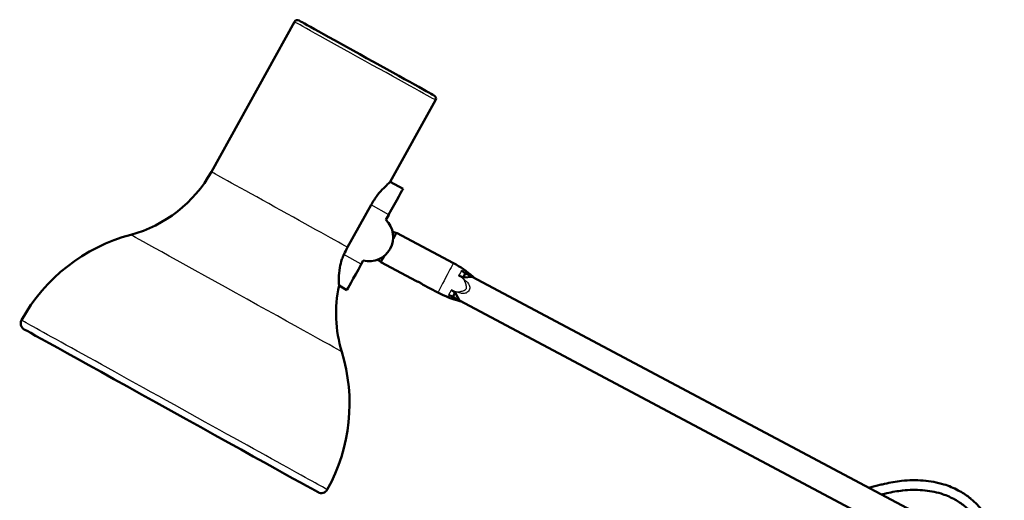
# Model space of a CAD drawing. Header units: millimetres. Extents: x 247 to 1050, y 34 to 1073.
# Tile 43 of 60: x 616 to 982, y 378 to 556. Entities that reach past the tile are written whole.
import ezdxf

# ---------------------------------------------------------------- set-up
doc = ezdxf.new("R2010")
doc.units = ezdxf.units.MM
doc.header["$LTSCALE"] = 0.75
doc.layers.add('Visible', color=7, linetype='Continuous', lineweight=50)
doc.layers.add('Visible Narrow', color=7, linetype='Continuous', lineweight=25)

msp = doc.modelspace()

# ---------------------------------------------------------------- linework, layer by layer
at = {"layer": 'Visible', "extrusion": (-1, -2e-16, 2.967e-13)}
for p, q in [((718.18, 555.65), (687.27, 499.89)), ((770.66, 526.56), (753.81, 496.17)), ((758.54, 493.54), (753.81, 496.17)), ((746.65, 487.56, 11), (737.92, 471.81, 11)), ((753.21, 483.92, 11), (752.18, 482.06, 11)), ((756.01, 477.03), (754.65, 477.75)), ((756.1, 477.21), (777.29, 465.94)), ((743.76, 466.87, 11), (743.03, 465.55, 11)), ((750.38, 466.44), (749.02, 467.16)), ((750.28, 466.26), (763.53, 459.22)), ((780.92, 460.61, 5.01), (781.77, 462.21, 3.19)), ((784.24, 460.89, 5), (781.96, 462.1, 3.35)), ((765.82, 458), (771.47, 454.99)), ((781.19, 460.64, 5), (784.24, 460.89, 5)), ((784.24, 460.89, 5), (969.42, 362.43, 5)), ((737.7, 455.93), (734.76, 457.56)), ((777.07, 453.37, 3.19), (777.92, 454.97, 5.01)), ((778.05, 454.73, 5), (779.54, 452.06, 5)), ((779.54, 452.06, 5), (777.27, 453.27, 3.35)), ((937.89, 367.87, 5), (779.54, 452.06, 5))]:
    msp.add_line(p, q, dxfattribs=at)
at = {"layer": 'Visible', "extrusion": (-2.967e-13, -2e-16, -1)}
for centre, radius, start, end in [((-719.27, 555.04), 1.25, 29, 119), ((-769.57, 527.16), 1.25, 119, 209), ((-644.7, 523.49), 48.67, 209, 254.9774), ((-674.44, 412.68), 66.06, 29, 74.9774), ((-760.2, 433.79), 36.41, 118, 131.8264), ((-782.32, 447.2), 48.67, 343.0226, 12.2841), ((-788.57, 487.14), 36.41, 284.1736, 298), ((-618.85, 443.49), 2.5, 299, 29), ((-672.59, 413.7), 66.06, 163.0226, 209), ((-728.18, 382.89), 2.5, 209, 299)]:
    msp.add_arc(centre, radius, start, end, dxfattribs=at)
at = {"layer": 'Visible', "extrusion": (0.48481, 0.87462, -1.439e-13)}
msp.add_arc((-388.75, 0, 835.41), 28.75, 0, 180, dxfattribs=at)
at = {"layer": 'Visible', "extrusion": (0.87462, -0.48481, -2.568e-13)}
msp.add_arc((788.41, 0, 424.16), 11, 0, 90, dxfattribs=at)
at = {"layer": 'Visible', "extrusion": (-2.97e-13, -6e-16, -1)}
msp.add_arc((-745.91, 475.6, -11), 9, 134.1329, 283.8671, dxfattribs=at)
at = {"layer": 'Visible', "extrusion": (0.882948, -0.469472, -2.686e-13)}
msp.add_arc((770.12, 0, 443.56), 6.2, 0, 54.3786, dxfattribs=at)
at = {"layer": 'Visible', "extrusion": (0.87462, -0.48481, -2.643e-13)}
msp.add_arc((767.41, 0, 424.16), 11, 90, 180, dxfattribs=at)
at = {"layer": 'Visible', "extrusion": (0.882948, -0.469472, -2.675e-13)}
msp.add_arc((770.12, 0, 443.56), 6.2, 125.6214, 180, dxfattribs=at)
at = {"layer": 'Visible', "extrusion": (-0.48481, -0.87462, 1.439e-13)}
msp.add_arc((388.75, 0, -685.41), 62.5, 0, 180, dxfattribs=at)
at = {"layer": 'Visible', "extrusion": (0.063173, -0.762649, -0.643721)}
for centre, major_axis, start_param, end_param in [((784.31, 466.51, -1.65), (0.41, -4.98, 5.94), 0.571337, 0.616763), ((778.84, 456.22, 10), (-5.18, -3.98, 4.21), 2.52483, 2.570255)]:
    msp.add_ellipse(centre, major_axis=major_axis, ratio=0.643721, start_param=start_param, end_param=end_param, dxfattribs=at)
at = {"layer": 'Visible', "extrusion": (0.66759, 0.374095, -0.643721)}
for centre, major_axis, start_param, end_param in [((780.39, 459.14, 10), (0.4, 6.52, 4.21), 3.71293, 3.758355), ((774.92, 448.85, -1.65), (4.36, 2.44, 5.94), -0.616763, -0.571337)]:
    msp.add_ellipse(centre, major_axis=major_axis, ratio=0.643721, start_param=start_param, end_param=end_param, dxfattribs=at)
at = {"layer": 'Visible'}
for points, knots in [([(753.81, 496.17), (753.81, 496.17, 1.39), (753.58, 495.97, 2.87), (752.7, 495.17, 5.58), (752.05, 494.57, 6.81), (750.65, 493.12, 8.75), (749.81, 492.19, 9.59), (748.15, 490.02, 10.72), (747.33, 488.78, 11), (746.65, 487.56, 11)], [1.674476, 1.674476, 1.674476, 1.674476, 2.092949, 2.092949, 2.511422, 2.511422, 2.930187, 2.930187, 3.348951, 3.348951, 3.348951, 3.348951]), ([(734.76, 457.56), (734.76, 457.56, 1.22), (734.75, 457.8, 2.42), (734.7, 458.76, 4.82), (734.67, 459.53, 5.98), (734.72, 461.55, 8.16), (734.8, 462.87, 9.12), (735.22, 465.29, 10.3), (735.48, 466.33, 10.65), (736.05, 467.97, 10.94), (736.28, 468.56, 11), (736.56, 469.14, 11)], [7.091783, 7.091783, 7.091783, 7.091783, 7.458352, 7.458352, 7.869248, 7.869248, 8.349358, 8.349358, 8.686291, 8.686291, 8.878804, 8.878804, 8.878804, 8.878804]), ([(780.5, 463.03, 3.04), (780.48, 463.05, 3.04), (780.45, 463.06, 3.04), (780.41, 463.09, 3.03), (780.4, 463.1, 3.03), (780.38, 463.12, 3.02), (780.38, 463.12, 3.02), (780.37, 463.13, 3.01), (780.37, 463.13, 3.01), (780.37, 463.13, 3.01), (780.37, 463.13, 3.01), (780.37, 463.13, 3.01), (780.37, 463.13, 3.01), (780.37, 463.13, 3.01)], [0.00000963, 0.00000963, 0.00000963, 0.00000963, 0.00814403, 0.00814403, 0.01390793, 0.01390793, 0.01591155, 0.01591155, 0.01666745, 0.01666745, 0.01698963, 0.01698963, 0.01729157, 0.01729157, 0.01729157, 0.01729157]), ([(781.77, 462.21, 3.19), (781.73, 462.23, 3.19), (781.7, 462.25, 3.19), (781.64, 462.29, 3.18), (781.61, 462.31, 3.18), (781.57, 462.33, 3.18)], [-0.02293392, -0.02293392, -0.02293392, -0.02293392, -0.01157473, -0.01157473, -0.00019292, -0.00019292, -0.00019292, -0.00019292]), ([(781.96, 462.12, 2.75), (782.16, 462.01, 2.67), (782.38, 461.91, 2.55), (782.62, 461.82, 2.38), (782.66, 461.8, 2.35), (782.7, 461.78, 2.32), (782.74, 461.77, 2.29), (782.76, 461.76, 2.28), (782.78, 461.75, 2.26), (782.8, 461.74, 2.25), (782.81, 461.74, 2.24), (782.82, 461.74, 2.23), (782.83, 461.73, 2.22), (782.84, 461.73, 2.21), (782.85, 461.72, 2.2), (782.86, 461.72, 2.2), (782.98, 461.67, 2.11), (783.1, 461.62, 2), (783.22, 461.57, 1.89), (783.35, 461.52, 1.77), (783.48, 461.47, 1.65), (783.61, 461.41, 1.51), (783.8, 461.32, 1.31), (783.96, 461.23, 1.13), (784.08, 461.16, 0.97), (784.1, 461.15, 0.94), (784.12, 461.14, 0.92), (784.13, 461.13, 0.89), (784.14, 461.13, 0.88), (784.15, 461.12, 0.87), (784.16, 461.12, 0.85), (784.17, 461.11, 0.84), (784.18, 461.11, 0.83), (784.19, 461.1, 0.81), (784.23, 461.08, 0.75), (784.27, 461.05, 0.68), (784.31, 461.03, 0.62), (784.33, 461.02, 0.58), (784.34, 461.01, 0.55), (784.36, 461, 0.52), (784.36, 461, 0.51), (784.37, 460.99, 0.49), (784.38, 460.99, 0.48), (784.38, 460.99, 0.46), (784.39, 460.98, 0.45), (784.4, 460.98, 0.43), (784.45, 460.94, 0.28), (784.48, 460.92, 0.14), (784.48, 460.92, 0)], [0, 0, 0, 0, 0.0940501, 0.0940501, 0.0940501, 0.1097252, 0.1097252, 0.1097252, 0.1175627, 0.1175627, 0.1175627, 0.1214814, 0.1214814, 0.1214814, 0.1254002, 0.1254002, 0.1254002, 0.1881003, 0.1881003, 0.1881003, 0.2508004, 0.2508004, 0.2508004, 0.3448505, 0.3448505, 0.3448505, 0.3605255, 0.3605255, 0.3605255, 0.368363, 0.368363, 0.368363, 0.3762005, 0.3762005, 0.3762005, 0.4075506, 0.4075506, 0.4075506, 0.4232256, 0.4232256, 0.4232256, 0.4310631, 0.4310631, 0.4310631, 0.4389006, 0.4389006, 0.4389006, 0.5015567, 0.5015567, 0.5015567, 0.5015567]), ([(763.53, 459.22), (763.53, 459.22, 0.16), (763.56, 459.21, 0.34), (763.69, 459.17, 0.66), (763.78, 459.14, 0.8), (764, 459.06, 1.03), (764.14, 459.01, 1.13), (764.44, 458.88, 1.27), (764.59, 458.81, 1.3), (764.74, 458.73, 1.3), (764.88, 458.65, 1.3), (765.03, 458.56, 1.27), (765.3, 458.39, 1.13), (765.42, 458.31, 1.03), (765.61, 458.17, 0.8), (765.69, 458.1, 0.66), (765.8, 458.02, 0.34), (765.82, 458, 0.16), (765.82, 458)], [0.5895176, 0.5895176, 0.5895176, 0.5895176, 0.6386424, 0.6386424, 0.6877672, 0.6877672, 0.7368953, 0.7368953, 0.7860234, 0.7860234, 0.7860234, 0.8351516, 0.8351516, 0.8842797, 0.8842797, 0.9334045, 0.9334045, 0.9825293, 0.9825293, 0.9825293, 0.9825293]), ([(779.36, 461.22, 5.16), (779.36, 461.22, 5.16), (779.36, 461.23, 5.16), (779.36, 461.23, 5.16), (779.36, 461.23, 5.16), (779.36, 461.23, 5.16), (779.37, 461.23, 5.16), (779.37, 461.23, 5.16), (779.38, 461.23, 5.16), (779.4, 461.23, 5.15), (779.42, 461.22, 5.15), (779.46, 461.21, 5.14), (779.49, 461.2, 5.14), (779.52, 461.19, 5.14)], [0, 0, 0, 0, 0.00022426, 0.00022426, 0.00046357, 0.00046357, 0.00102517, 0.00102517, 0.00251414, 0.00251414, 0.00679812, 0.00679812, 0.01282514, 0.01282514, 0.01282514, 0.01282514]), ([(780.71, 460.7, 5.02), (780.74, 460.69, 5.02), (780.78, 460.67, 5.01), (780.85, 460.64, 5.01), (780.88, 460.63, 5.01), (780.92, 460.61, 5.01)], [-0.02311132, -0.02311132, -0.02311132, -0.02311132, -0.01172232, -0.01172232, -0.00035596, -0.00035596, -0.00035596, -0.00035596]), ([(784.48, 460.92, 0), (784.68, 460.75, 0), (784.9, 460.58, 0), (785.18, 460.4, 0), (785.24, 460.37, 0), (785.34, 460.31, 0), (785.38, 460.28, 0), (785.44, 460.25, 0), (785.44, 460.25, 0), (785.46, 460.24, 0), (785.46, 460.24, 0), (785.46, 460.24, 0), (785.47, 460.24, 0), (785.47, 460.24, 0), (785.47, 460.24, 0), (785.47, 460.24, 0), (785.47, 460.24, 0), (785.47, 460.23, 0), (785.47, 460.23, 0), (785.47, 460.23, 0)], [0, 0, 0, 0, 0.0802365, 0.0802365, 0.1005624, 0.1005624, 0.1158055, 0.1158055, 0.1186633, 0.1186633, 0.1197349, 0.1197349, 0.1202348, 0.1202348, 0.1204848, 0.1204848, 0.1205473, 0.1205473, 0.1205629, 0.1205629, 0.1205629, 0.1205629]), ([(776.66, 455.81, 5.14), (776.64, 455.82, 5.14), (776.61, 455.84, 5.14), (776.58, 455.87, 5.15), (776.56, 455.88, 5.15), (776.54, 455.9, 5.16), (776.54, 455.9, 5.16), (776.54, 455.91, 5.16), (776.54, 455.91, 5.16), (776.54, 455.91, 5.16), (776.54, 455.91, 5.16), (776.54, 455.92, 5.16), (776.54, 455.92, 5.16), (776.54, 455.92, 5.16)], [-0.01282317, -0.01282317, -0.01282317, -0.01282317, -0.00678746, -0.00678746, -0.00251066, -0.00251066, -0.00102397, -0.00102397, -0.00046309, -0.00046309, -0.00022404, -0.00022404, 0, 0, 0, 0]), ([(777.92, 454.97, 5.01), (777.88, 454.99, 5.01), (777.85, 455.01, 5.01), (777.79, 455.05, 5.01), (777.76, 455.07, 5.02), (777.73, 455.09, 5.02)], [0.00035596, 0.00035596, 0.00035596, 0.00035596, 0.01172232, 0.01172232, 0.02311132, 0.02311132, 0.02311132, 0.02311132]), ([(775.52, 454.01, 3.01), (775.52, 454.01, 3.01), (775.52, 454.01, 3.01), (775.53, 454.01, 3.01), (775.53, 454.01, 3.01), (775.53, 454.01, 3.01), (775.53, 454.01, 3.01), (775.53, 454.01, 3.02), (775.54, 454.01, 3.02), (775.56, 454.01, 3.03), (775.58, 454, 3.03), (775.62, 453.98, 3.04), (775.65, 453.97, 3.04), (775.68, 453.96, 3.04)], [-0.01728934, -0.01728934, -0.01728934, -0.01728934, -0.0169871, -0.0169871, -0.01666457, -0.01666457, -0.01590768, -0.01590768, -0.01390094, -0.01390094, -0.00812727, -0.00812727, -0.00000445, -0.00000445, -0.00000445, -0.00000445]), ([(776.86, 453.46, 3.18), (776.89, 453.45, 3.18), (776.93, 453.43, 3.18), (777, 453.4, 3.19), (777.03, 453.39, 3.19), (777.07, 453.37, 3.19)], [0.00013919, 0.00013919, 0.00013919, 0.00013919, 0.01152101, 0.01152101, 0.0228802, 0.0228802, 0.0228802, 0.0228802]), ([(780.77, 451.41, 0), (780.6, 451.5, 0), (780.41, 451.58, 0), (780.04, 451.73, 0), (779.85, 451.79, 0), (779.65, 451.84, 0)], [0, 0, 0, 0, 0.0607353, 0.0607353, 0.1205823, 0.1205823, 0.1205823, 0.1205823]), ([(931.89, 382.38, 1.2), (931.97, 382.4, 1.2), (933.25, 382.71, 1.2), (935.17, 383.24, 1.2), (939.13, 384.23, 1.2), (944.59, 385.17, 1.2), (952.03, 385.32, 1.2), (959.13, 384.04, 1.2), (964.77, 381.74, 1.2), (968.06, 379.63, 1.2), (971.13, 377.15, 1.2), (974.18, 374, 1.2), (977.96, 368.36, 1.2), (980.89, 361.37, 1.2), (982.3, 353.57, 1.2), (982, 348.21, 1.2), (980.94, 343.07, 1.2), (978.99, 337.94, 1.2), (974.4, 331.52, 1.2), (969.32, 326.91, 1.2), (964.8, 323.88, 1.2), (959.88, 321.16, 1.2), (953.47, 318.46, 1.2), (946.67, 316.16, 1.2), (942.9, 314.84, 1.2), (941.52, 314.33, 1.2)], [0.1156215, 0.1156215, 0.1156215, 0.1156215, 0.1171875, 0.140625, 0.150941, 0.1875, 0.234375, 0.28125, 0.3164063, 0.3449441, 0.3515625, 0.3867188, 0.421875, 0.46875, 0.515625, 0.5579251, 0.5625, 0.609375, 0.65625, 0.703125, 0.7293074, 0.75, 0.8, 0.85, 0.8836153, 0.8836153, 0.8836153, 0.8836153]), ([(936.6, 379.88, 1.2), (936.67, 379.9, 1.2), (937.3, 380.06, 1.2), (939.92, 380.72, 1.2), (944.9, 381.57, 1.2), (951.79, 381.71, 1.2), (958.15, 380.55, 1.2), (963.12, 378.52, 1.2), (965.97, 376.68, 1.2), (968.65, 374.52, 1.2), (971.35, 371.74, 1.2), (974.75, 366.66, 1.2), (977.41, 360.33, 1.2), (978.67, 353.3, 1.2), (978.41, 348.62, 1.2), (977.49, 344.14, 1.2), (975.79, 339.69, 1.2), (971.71, 333.95, 1.2), (967.07, 329.74, 1.2), (962.93, 326.96, 1.2), (958.35, 324.43, 1.2), (952.53, 321.97, 1.2), (947.78, 320.33, 1.2), (945.67, 319.6, 1.2)], [0.1392925, 0.1392925, 0.1392925, 0.1392925, 0.140625, 0.150941, 0.1875, 0.234375, 0.28125, 0.3164063, 0.3449441, 0.3515625, 0.3867188, 0.421875, 0.46875, 0.515625, 0.5579251, 0.5625, 0.609375, 0.65625, 0.703125, 0.7293074, 0.75, 0.8, 0.8441976, 0.8441976, 0.8441976, 0.8441976])]:
    msp.add_open_spline(points, degree=3, knots=knots, dxfattribs=at)
msp.add_open_spline([(736.56, 469.14, 11), (736.99, 470.07, 11), (737.45, 470.96, 11), (737.92, 471.81, 11)], degree=3, dxfattribs=at)
at = {"layer": 'Visible', "extrusion": (0.547563, 0.836765, 9.57728e-11)}
msp.add_open_spline([(780.5, 463.03, 3.04), (780.66, 462.93, 3.06), (780.83, 462.82, 3.08), (781.24, 462.55, 3.13), (781.41, 462.43, 3.16), (781.57, 462.33, 3.18)], degree=3, knots=[-0.1174678, -0.1174678, -0.1174678, -0.1174678, -0.0581395, -0.0581395, -0.0002115, -0.0002115, -0.0002115, -0.0002115], dxfattribs=at)
at = {"layer": 'Visible', "extrusion": (0.547563, 0.836765, 0)}
msp.add_open_spline([(780.5, 463.03, 3.04), (780.5, 463.03, 3.04), (780.5, 463.03, 3.04), (780.5, 463.03, 3.04)], degree=3, dxfattribs=at)
at = {"layer": 'Visible', "extrusion": (0.458078, 0.888912, 0)}
msp.add_open_spline([(779.52, 461.19, 5.14), (779.52, 461.18, 5.14), (779.52, 461.18, 5.14), (779.52, 461.18, 5.14)], degree=3, dxfattribs=at)
at = {"layer": 'Visible', "extrusion": (-0.080023, 0.042549, -0.995884)}
msp.add_open_spline([(779.52, 461.18, 5.14), (779.69, 461.11, 5.12), (779.88, 461.03, 5.1), (780.34, 460.85, 5.06), (780.53, 460.77, 5.04), (780.71, 460.7, 5.02)], degree=3, knots=[0.0003484, 0.0003484, 0.0003484, 0.0003484, 0.0557106, 0.0557106, 0.1096029, 0.1096029, 0.1096029, 0.1096029], dxfattribs=at)
at = {"layer": 'Visible', "extrusion": (0.080023, -0.042549, 0.995884)}
msp.add_open_spline([(776.66, 455.81, 5.14), (776.81, 455.71, 5.12), (776.99, 455.59, 5.1), (777.39, 455.32, 5.06), (777.57, 455.2, 5.04), (777.73, 455.09, 5.02)], degree=3, knots=[0.000354, 0.000354, 0.000354, 0.000354, 0.0556636, 0.0556636, 0.1096678, 0.1096678, 0.1096678, 0.1096678], dxfattribs=at)
at = {"layer": 'Visible', "extrusion": (0.480714, 0.876878, 0)}
msp.add_open_spline([(776.66, 455.81, 5.14), (776.66, 455.81, 5.14), (776.66, 455.81, 5.14), (776.66, 455.81, 5.14)], degree=3, dxfattribs=at)
at = {"layer": 'Visible', "extrusion": (0.387516, 0.921863, 0)}
msp.add_open_spline([(775.68, 453.96, 3.04), (775.68, 453.96, 3.04), (775.68, 453.96, 3.04), (775.68, 453.96, 3.04)], degree=3, dxfattribs=at)
at = {"layer": 'Visible', "extrusion": (0.387516, 0.921863, -3.54896e-11)}
msp.add_open_spline([(775.68, 453.96, 3.04), (775.85, 453.89, 3.06), (776.04, 453.81, 3.08), (776.49, 453.62, 3.13), (776.68, 453.54, 3.16), (776.86, 453.46, 3.18)], degree=3, knots=[-0.1174777, -0.1174777, -0.1174777, -0.1174777, -0.0580257, -0.0580257, -0.0001523, -0.0001523, -0.0001523, -0.0001523], dxfattribs=at)
at = {"layer": 'Visible Narrow', "extrusion": (-1, -2e-16, 2.967e-13)}
for p, q in [((753.21, 483.92, 11), (746.65, 487.56, 11)), ((743.03, 465.55, 11), (736.56, 469.14, 11)), ((780.37, 463.13, 3.01), (780.37, 463.13, 3.01)), ((779.36, 461.22, 5.16), (779.36, 461.22, 5.16)), ((780.58, 460.46, 5.02), (780.71, 460.7, 5.02)), ((781.19, 460.64, 5), (780.93, 460.15, 5)), ((776.54, 455.92, 5.16), (776.54, 455.92, 5.16)), ((777.73, 455.09, 5.02), (777.85, 455.33, 5.02)), ((778.3, 455.22, 5), (778.05, 454.73, 5)), ((775.52, 454.01, 3.01), (775.52, 454.01, 3.01))]:
    msp.add_line(p, q, dxfattribs=at)
at = {"layer": 'Visible Narrow', "extrusion": (-0.48481, -0.87462, 1.44e-13)}
for centre, radius in [((388.75, 0, -834.16), 30), ((388.75, 0, -735.41), 44.85)]:
    msp.add_arc(centre, radius, 0, 180, dxfattribs=at)
at = {"layer": 'Visible Narrow', "extrusion": (-0.48481, -0.87462, 1.451e-13)}
msp.add_arc((388.75, 0, -770.41), 30, 21.5102, 180, dxfattribs=at)
at = {"layer": 'Visible Narrow', "extrusion": (0.882948, -0.469472, -2.618e-13)}
msp.add_arc((770.12, 0, 467.56), 6.2, 0, 180, dxfattribs=at)
at = {"layer": 'Visible Narrow', "extrusion": (0.82789, -0.541755, -0.145258)}
msp.add_arc((814.92, 61.1, 396.17), 0.1, 180, 209.5302, dxfattribs=at)
at = {"layer": 'Visible Narrow', "extrusion": (0.83537, -0.444174, -0.32383)}
msp.add_arc((775.22, 155.98, 447.07), 0.1, 180, 210.083, dxfattribs=at)
at = {"layer": 'Visible Narrow', "extrusion": (0.801793, -0.590836, -0.089671)}
msp.add_arc((833.75, 36.95, 353.36), 0.1, 239.7125, 269.2426, dxfattribs=at)
at = {"layer": 'Visible Narrow', "extrusion": (0.683341, -0.730099, 2.63727e-11)}
msp.add_arc((884.6, 5.1, 197.68), 0.1, 239.917, 270, dxfattribs=at)
at = {"layer": 'Visible Narrow', "extrusion": (-0.938182, 0.334325, 0.089671)}
msp.add_arc((-690.02, 57.1, -577.09), 0.1, 239.7125, 269.2426, dxfattribs=at)
at = {"layer": 'Visible Narrow', "extrusion": (-0.987399, 0.158249, 3.1361e-12)}
msp.add_arc((-572.65, 5.1, -696.46), 0.1, 239.917, 270, dxfattribs=at)
at = {"layer": 'Visible Narrow', "extrusion": (-0.912085, 0.383406, 0.145258)}
msp.add_arc((-718.98, 81.37, -534.28), 0.1, 180, 209.5302, dxfattribs=at)
at = {"layer": 'Visible Narrow', "extrusion": (-0.83537, 0.444174, 0.32383)}
msp.add_arc((-765.02, 155.98, -447.07), 0.1, 180, 210.083, dxfattribs=at)
at = {"layer": 'Visible Narrow', "extrusion": (-0.48481, -0.87462, 1.439e-13)}
msp.add_arc((388.75, 0, -687.91), 65, 0, 180, dxfattribs=at)
at = {"layer": 'Visible Narrow', "extrusion": (0.547274, 0.83693, -0.006207)}
msp.add_ellipse((775.57, 466.12, -17.43), major_axis=(13.24, -8.54, 16.11), ratio=0.801849, start_param=-0.602729, end_param=-0.528567, dxfattribs=at)
at = {"layer": 'Visible Narrow', "extrusion": (0.076815, -0.047874, 0.995895)}
msp.add_ellipse((764.74, 445.79, 5.55), major_axis=(-21.46, -6.92, 1.32), ratio=0.801446, start_param=3.667759, end_param=3.741834, dxfattribs=at)
at = {"layer": 'Visible Narrow', "extrusion": (0.082644, -0.036912, 0.995895)}
msp.add_ellipse((781.15, 476.61, 5.55), major_axis=(-6.3, 21.6, 1.32), ratio=0.801849, start_param=2.538863, end_param=2.613026, dxfattribs=at)
at = {"layer": 'Visible Narrow', "extrusion": (-0.387815, -0.921716, -0.006207)}
msp.add_ellipse((770.35, 456.33, -17.48), major_axis=(14.48, -6.2, 16.19), ratio=0.801446, start_param=0.526166, end_param=0.600241, dxfattribs=at)
at = {"layer": 'Visible Narrow'}
for points, knots in [([(779.36, 461.22, 5.16), (779.4, 461.29, 5.12), (779.54, 461.55, 4.95), (779.74, 461.94, 4.6), (779.78, 462, 4.54), (779.86, 462.16, 4.39), (779.9, 462.24, 4.3), (779.96, 462.36, 4.16), (779.99, 462.4, 4.11), (780.08, 462.57, 3.9), (780.14, 462.69, 3.74), (780.3, 462.99, 3.29), (780.36, 463.1, 3.07), (780.37, 463.13, 3.01)], [0.000001, 0.000001, 0.000001, 0.000001, 0.02689757, 0.02689757, 0.03268114, 0.03268114, 0.04035401, 0.04035401, 0.04401431, 0.04401431, 0.05675432, 0.05675432, 0.0761508, 0.0761508, 0.0761508, 0.0761508]), ([(780.93, 460.15, 5), (781.04, 460.03, 5), (781.18, 459.9, 5), (781.35, 459.76, 5), (781.35, 459.76, 5), (781.39, 459.73, 5), (781.54, 459.61, 5), (781.8, 459.4, 5), (781.8, 459.4, 5), (781.99, 459.25, 5), (782.14, 459.12, 5), (782.26, 459.01, 5), (782.26, 459.01, 5), (782.43, 458.86, 5), (782.57, 458.72, 5), (782.69, 458.57, 5), (782.69, 458.57, 5), (783, 458.2, 5), (783.2, 457.81, 5), (783.3, 457.4, 5), (783.3, 457.4, 5), (783.36, 457.15, 5), (783.38, 456.92, 5), (783.37, 456.67, 5), (783.36, 456.65, 5), (783.34, 456.35, 5), (783.26, 456.09, 5), (783.01, 455.6, 5), (782.84, 455.39, 5), (782.62, 455.2, 5), (782.61, 455.2, 5), (782.42, 455.04, 5), (782.21, 454.91, 5), (781.97, 454.81, 5), (781.96, 454.81, 5), (781.57, 454.66, 5), (781.14, 454.6, 5), (780.66, 454.64, 5), (780.65, 454.64, 5), (780.45, 454.66, 5), (780.25, 454.69, 5), (780.04, 454.74, 5), (780.03, 454.75, 5), (779.86, 454.79, 5), (779.67, 454.84, 5), (779.44, 454.91, 5), (779.44, 454.91, 5), (779.09, 455.02, 5), (778.9, 455.08, 5), (778.87, 455.09, 5), (778.87, 455.08, 5), (778.66, 455.15, 5), (778.47, 455.19, 5), (778.3, 455.22, 5)], [0, 0, 0, 0, 0.062012, 0.062012, 0.0625, 0.0625, 0.124023, 0.124023, 0.125, 0.125, 0.185547, 0.185547, 0.1875, 0.1875, 0.248047, 0.248047, 0.25, 0.25, 0.373047, 0.373047, 0.375, 0.375, 0.433594, 0.433594, 0.4375, 0.4375, 0.5, 0.5, 0.560547, 0.560547, 0.5625, 0.5625, 0.623047, 0.623047, 0.625, 0.625, 0.748047, 0.748047, 0.75, 0.75, 0.810547, 0.810547, 0.8125, 0.8125, 0.874023, 0.874023, 0.875, 0.875, 0.937012, 0.937012, 0.9375, 0.9375, 1, 1, 1, 1]), ([(778.31, 455.27, 5.01), (778.55, 455.23, 5.01), (778.83, 455.22, 5.03), (779.13, 455.25, 5.06), (779.18, 455.25, 5.06), (779.23, 455.26, 5.07), (779.29, 455.26, 5.07), (779.31, 455.27, 5.07), (779.34, 455.27, 5.08), (779.37, 455.27, 5.08), (779.38, 455.28, 5.08), (779.39, 455.28, 5.08), (779.41, 455.28, 5.08), (779.41, 455.28, 5.08), (779.42, 455.28, 5.08), (779.43, 455.28, 5.08), (779.43, 455.28, 5.08), (779.44, 455.29, 5.08), (779.45, 455.29, 5.09), (779.69, 455.32, 5.11), (779.94, 455.37, 5.13), (780.21, 455.44, 5.14), (780.3, 455.46, 5.15), (780.4, 455.49, 5.15), (780.49, 455.51, 5.16), (780.77, 455.59, 5.17), (781.01, 455.67, 5.17), (781.21, 455.75, 5.17), (781.24, 455.76, 5.17), (781.27, 455.77, 5.17), (781.31, 455.79, 5.16), (781.32, 455.79, 5.16), (781.34, 455.8, 5.16), (781.35, 455.81, 5.16), (781.36, 455.81, 5.16), (781.37, 455.81, 5.16), (781.37, 455.82, 5.16), (781.38, 455.82, 5.16), (781.38, 455.82, 5.16), (781.38, 455.82, 5.16), (781.39, 455.82, 5.16), (781.39, 455.82, 5.16), (781.4, 455.83, 5.16), (781.47, 455.86, 5.16), (781.54, 455.9, 5.16), (781.61, 455.94, 5.16), (781.64, 455.96, 5.16), (781.67, 455.98, 5.15), (781.7, 456, 5.15), (781.72, 456, 5.15), (781.73, 456.01, 5.15), (781.75, 456.03, 5.15), (781.75, 456.03, 5.15), (781.76, 456.04, 5.15), (781.77, 456.04, 5.15), (781.77, 456.05, 5.15), (781.78, 456.05, 5.15), (781.79, 456.06, 5.15), (781.91, 456.15, 5.15), (782.01, 456.27, 5.14), (782.07, 456.39, 5.14), (782.1, 456.45, 5.14), (782.13, 456.52, 5.15), (782.15, 456.59, 5.15), (782.16, 456.63, 5.15), (782.16, 456.66, 5.15), (782.17, 456.7, 5.15), (782.17, 456.72, 5.15), (782.17, 456.74, 5.15), (782.18, 456.76, 5.15), (782.18, 456.77, 5.15), (782.18, 456.78, 5.15), (782.18, 456.79, 5.15), (782.18, 456.8, 5.15), (782.18, 456.81, 5.15), (782.18, 456.82, 5.15), (782.18, 456.88, 5.15), (782.18, 456.95, 5.16), (782.18, 457.03, 5.16), (782.17, 457.07, 5.16), (782.17, 457.11, 5.16), (782.16, 457.15, 5.16), (782.16, 457.17, 5.16), (782.16, 457.19, 5.16), (782.15, 457.21, 5.16), (782.15, 457.22, 5.16), (782.15, 457.23, 5.16), (782.15, 457.24, 5.16), (782.15, 457.24, 5.16), (782.15, 457.25, 5.16), (782.15, 457.26, 5.16), (782.15, 457.26, 5.16), (782.14, 457.27, 5.16), (782.14, 457.27, 5.16), (782.11, 457.45, 5.17), (782.06, 457.67, 5.17), (781.98, 457.93, 5.17), (781.95, 458.01, 5.17), (781.92, 458.1, 5.16), (781.89, 458.19, 5.16), (781.8, 458.47, 5.15), (781.7, 458.72, 5.13), (781.6, 458.95, 5.11), (781.59, 458.99, 5.1), (781.57, 459.03, 5.1), (781.55, 459.07, 5.1), (781.55, 459.08, 5.09), (781.54, 459.1, 5.09), (781.53, 459.12, 5.09), (781.52, 459.13, 5.09), (781.52, 459.14, 5.09), (781.52, 459.15, 5.09), (781.51, 459.15, 5.09), (781.51, 459.16, 5.09), (781.51, 459.16, 5.09), (781.51, 459.16, 5.09), (781.51, 459.17, 5.09), (781.5, 459.17, 5.09), (781.32, 459.57, 5.05), (781.11, 459.88, 5.01), (780.89, 460.12, 5.01)], [0, 0, 0, 0, 0.09375, 0.09375, 0.09375, 0.109375, 0.109375, 0.109375, 0.117188, 0.117188, 0.117188, 0.121094, 0.121094, 0.121094, 0.123047, 0.123047, 0.123047, 0.125, 0.125, 0.125, 0.21875, 0.21875, 0.21875, 0.25, 0.25, 0.25, 0.34375, 0.34375, 0.34375, 0.359375, 0.359375, 0.359375, 0.367188, 0.367188, 0.367188, 0.371094, 0.371094, 0.371094, 0.373047, 0.373047, 0.373047, 0.375, 0.375, 0.375, 0.40625, 0.40625, 0.40625, 0.421875, 0.421875, 0.421875, 0.429688, 0.429688, 0.429688, 0.433594, 0.433594, 0.433594, 0.4375, 0.4375, 0.4375, 0.5, 0.5, 0.5, 0.53125, 0.53125, 0.53125, 0.546875, 0.546875, 0.546875, 0.554688, 0.554688, 0.554688, 0.558594, 0.558594, 0.558594, 0.5625, 0.5625, 0.5625, 0.59375, 0.59375, 0.59375, 0.609375, 0.609375, 0.609375, 0.617188, 0.617188, 0.617188, 0.621094, 0.621094, 0.621094, 0.623047, 0.623047, 0.623047, 0.625, 0.625, 0.625, 0.71875, 0.71875, 0.71875, 0.75, 0.75, 0.75, 0.84375, 0.84375, 0.84375, 0.859375, 0.859375, 0.859375, 0.867188, 0.867188, 0.867188, 0.871094, 0.871094, 0.871094, 0.873047, 0.873047, 0.873047, 0.875, 0.875, 0.875, 1, 1, 1, 1]), ([(775.52, 454.01, 3.01), (775.55, 454.04, 3.07), (775.6, 454.15, 3.29), (775.76, 454.45, 3.74), (775.82, 454.57, 3.9), (775.91, 454.74, 4.11), (775.93, 454.78, 4.16), (776, 454.9, 4.3), (776.04, 454.99, 4.39), (776.12, 455.14, 4.54), (776.16, 455.2, 4.6), (776.36, 455.59, 4.95), (776.51, 455.85, 5.12), (776.54, 455.92, 5.16)], [-0.0761508, -0.0761508, -0.0761508, -0.0761508, -0.05675432, -0.05675432, -0.04401431, -0.04401431, -0.04035401, -0.04035401, -0.03268114, -0.03268114, -0.02689757, -0.02689757, -0.000001, -0.000001, -0.000001, -0.000001]), ([(779.65, 451.84, 0), (779.65, 451.84, 0.07), (779.64, 451.84, 0.14), (779.63, 451.85, 0.21), (779.62, 451.85, 0.25), (779.61, 451.86, 0.28), (779.6, 451.86, 0.32), (779.6, 451.86, 0.34), (779.59, 451.87, 0.36), (779.58, 451.87, 0.37), (779.58, 451.87, 0.38), (779.58, 451.87, 0.39), (779.57, 451.87, 0.4), (779.57, 451.88, 0.41), (779.57, 451.88, 0.41), (779.57, 451.88, 0.42), (779.53, 451.89, 0.5), (779.51, 451.9, 0.55), (779.47, 451.92, 0.61), (779.44, 451.94, 0.68), (779.4, 451.96, 0.73), (779.35, 451.98, 0.81), (779.31, 452, 0.87), (779.28, 452.01, 0.9), (779.25, 452.03, 0.95), (779.2, 452.05, 1.01), (779.15, 452.08, 1.07), (779.1, 452.11, 1.14), (779.05, 452.13, 1.2), (779, 452.16, 1.26), (778.94, 452.19, 1.32), (778.89, 452.22, 1.38), (778.84, 452.25, 1.44), (778.78, 452.29, 1.51), (778.65, 452.36, 1.64), (778.53, 452.44, 1.77), (778.42, 452.51, 1.88), (778.31, 452.59, 1.99), (778.2, 452.66, 2.1), (778.1, 452.73, 2.19), (778.1, 452.73, 2.19), (778.1, 452.73, 2.19), (778.09, 452.74, 2.2), (778.07, 452.75, 2.22), (778.04, 452.77, 2.25), (778.01, 452.79, 2.27), (777.74, 452.97, 2.5), (777.5, 453.13, 2.65), (777.25, 453.27, 2.75)], [0.5015412, 0.5015412, 0.5015412, 0.5015412, 0.5326948, 0.5326948, 0.5326948, 0.5482717, 0.5482717, 0.5482717, 0.5560601, 0.5560601, 0.5560601, 0.5599543, 0.5599543, 0.5599543, 0.562485, 0.562485, 0.562485, 0.5950022, 0.5950022, 0.5950022, 0.625059, 0.625059, 0.625059, 0.6528922, 0.6528922, 0.6528922, 0.6884632, 0.6884632, 0.6884632, 0.7196169, 0.7196169, 0.7196169, 0.750106, 0.750106, 0.750106, 0.8130779, 0.8130779, 0.8130779, 0.8734382, 0.8734382, 0.8734382, 0.8750259, 0.8750259, 0.8750259, 0.8870806, 0.8870806, 0.8870806, 1, 1, 1, 1])]:
    msp.add_open_spline(points, degree=3, knots=knots, dxfattribs=at)
for points in [[(781.57, 462.34, 2.85), (781.7, 462.26, 2.83), (781.83, 462.19, 2.8), (781.96, 462.12, 2.75)], [(780.89, 460.12, 5.01), (780.79, 460.23, 5.01), (780.67, 460.33, 5.02), (780.55, 460.42, 5.03)], [(780.58, 460.46, 5.02), (780.71, 460.37, 5.01), (780.82, 460.27, 5), (780.93, 460.15, 5)], [(778.3, 455.22, 5), (778.15, 455.24, 5), (778, 455.28, 5.01), (777.85, 455.33, 5.02)], [(777.87, 455.38, 5.03), (778.01, 455.33, 5.02), (778.16, 455.29, 5.01), (778.31, 455.27, 5.01)], [(777.25, 453.27, 2.75), (777.12, 453.33, 2.8), (776.99, 453.4, 2.83), (776.85, 453.45, 2.85)]]:
    msp.add_open_spline(points, degree=3, dxfattribs=at)
at = {"layer": 'Visible Narrow', "extrusion": (0.080023, -0.042549, 0.995884)}
msp.add_open_spline([(779.52, 461.18, 5.14), (779.88, 460.96, 5.1), (780.23, 460.71, 5.06), (780.58, 460.46, 5.02)], degree=3, dxfattribs=at)
at = {"layer": 'Visible Narrow', "extrusion": (-0.080023, 0.042549, -0.995884)}
msp.add_open_spline([(777.85, 455.33, 5.02), (777.45, 455.48, 5.06), (777.05, 455.64, 5.1), (776.66, 455.81, 5.14)], degree=3, dxfattribs=at)

doc.saveas('drawing.dxf')
